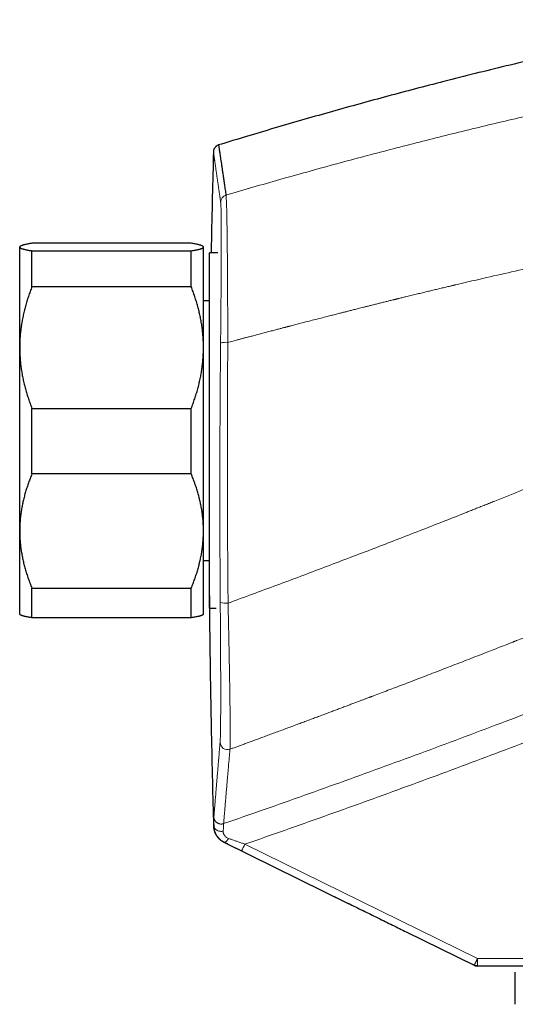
# Model space of a CAD drawing. Header units: millimetres. Extents: x 8 to 1136, y 12 to 650.
# Tile 45 of 48: x 762 to 803, y 552 to 632. Entities that reach past the tile are written whole.
import ezdxf

# ---------------------------------------------------------------- set-up
doc = ezdxf.new("R2010")
doc.units = ezdxf.units.MM

msp = doc.modelspace()

# ---------------------------------------------------------------- linework, layer by layer
at = {"color": 7, "linetype": 'Continuous', "lineweight": 30}
for p, q in [((776.217, 614.199), (763.217, 614.199)), ((762.24, 613.938), (762.217, 613.915)), ((762.217, 613.892), (762.217, 613.915)), ((762.217, 605.688), (762.217, 613.892)), ((763.217, 610.656), (763.217, 613.585)), ((763.217, 613.585), (776.217, 613.585)), ((776.217, 610.656), (776.217, 613.585)), ((777.217, 613.915), (777.193, 613.938)), ((777.217, 613.892), (777.217, 613.915)), ((777.217, 605.688), (777.217, 613.892)), ((778.4, 613.415), (777.717, 613.415)), ((778.4, 613.415), (777.717, 613.415)), ((777.717, 590.984), (777.717, 613.415)), ((776.217, 610.656), (763.217, 610.656)), ((777.717, 609.515), (777.217, 609.515)), ((762.217, 590.711), (762.217, 605.688)), ((777.217, 590.711), (777.217, 605.688)), ((763.217, 595.372), (763.217, 600.72)), ((763.217, 600.72), (776.217, 600.72)), ((776.217, 595.372), (776.217, 600.72)), ((776.217, 595.372), (763.217, 595.372)), ((777.717, 584.415), (777.717, 590.984)), ((762.217, 583.915), (762.217, 590.711)), ((777.217, 583.915), (777.217, 590.711)), ((777.217, 588.315), (777.717, 588.315)), ((763.217, 586.049), (776.217, 586.049)), ((763.217, 583.631), (763.217, 586.049)), ((776.217, 583.631), (776.217, 586.049)), ((777.717, 584.415), (778.264, 584.415)), ((777.717, 584.415), (778.264, 584.415)), ((762.217, 583.915), (762.24, 583.892)), ((776.217, 583.631), (763.217, 583.631)), ((777.193, 583.891), (777.217, 583.915)), ((778.875, 565.319), (789.088, 560.293)), ((793.766, 557.992), (799.304, 555.266)), ((799.304, 555.266), (798.615, 555.605)), ((820.501, 555.204), (799.569, 555.204))]:
    msp.add_line(p, q, dxfattribs=at)
at = {"color": 252, "linetype": 'Continuous', "lineweight": 0}
for p, q in [((778.079, 566.608), (778.069, 566.612)), ((778.905, 565.308), (778.913, 565.305)), ((778.914, 565.305), (778.905, 565.308)), ((799.58, 555.804), (780.601, 565.148)), ((780.326, 564.61), (793.766, 557.992)), ((799.58, 555.804), (820.512, 555.804))]:
    msp.add_line(p, q, dxfattribs=at)
at = {"color": 252, "linetype": 'Continuous', "lineweight": 0, "flags": 128}
for points in [[(778.079, 566.608), (778.082, 566.572), (778.09, 566.535), (778.102, 566.499), (778.119, 566.465), (778.139, 566.431), (778.163, 566.399), (778.192, 566.368), (778.223, 566.34), (778.259, 566.313), (778.297, 566.289), (778.338, 566.267), (778.381, 566.248), (778.427, 566.231), (778.475, 566.218), (778.524, 566.207), (778.574, 566.2), (778.625, 566.196), (778.677, 566.195), (778.728, 566.197), (778.779, 566.202), (778.829, 566.21)], [(779.267, 565.614), (779.241, 565.572), (779.214, 565.533), (779.187, 565.496), (779.16, 565.461), (779.133, 565.429), (779.107, 565.4), (779.081, 565.375), (779.056, 565.353), (779.031, 565.334), (779.008, 565.32), (778.986, 565.309), (778.965, 565.302), (778.946, 565.299), (778.929, 565.3), (778.913, 565.305)]]:
    msp.add_lwpolyline(points, dxfattribs=at)
at = {"color": 252, "linetype": 'Continuous', "lineweight": 0}
for centre, radius, start, end in [((779.217, 617.557), 0.599, 106.16697, 178.46283), ((779.05, 604.567), 1.549, 84.39238, 106.35961), ((779.052, 586.403), 1.586, 252.95172, 276.2355), ((779.173, 573.463), 0.6, 181.83706, 289.97421), ((771.838, 569.293), 9.694, 331.11012, 334.68458), ((790.977, 555.654), 8.604, 357.00167, 0.99863)]:
    msp.add_arc(centre, radius, start, end, dxfattribs=at)
at = {"color": 7, "linetype": 'Continuous', "lineweight": 30}
for points, knots in [([(819.172, 632.452), (818.529, 632.325), (817.158, 632.055), (815.064, 631.627), (812.889, 631.171), (810.718, 630.702), (808.549, 630.222), (806.254, 629.7), (803.833, 629.135), (801.288, 628.522), (798.746, 627.893), (796.299, 627.271), (793.947, 626.656), (791.688, 626.052), (789.433, 625.435), (787.181, 624.805), (784.933, 624.162), (782.688, 623.505), (780.527, 622.86), (779.116, 622.427), (778.45, 622.223)], [0, 0, 0, 0, 0.046876, 0.099767, 0.152655, 0.20554, 0.258424, 0.311306, 0.373631, 0.435957, 0.498284, 0.560614, 0.616269, 0.671927, 0.72759, 0.783258, 0.838931, 0.894612, 0.9503, 1, 1, 1, 1]), ([(778.449, 622.227), (778.425, 622.218), (778.38, 622.199), (778.319, 622.164), (778.269, 622.128), (778.229, 622.094), (778.198, 622.064), (778.171, 622.034), (778.144, 622), (778.113, 621.955), (778.085, 621.905), (778.062, 621.851), (778.043, 621.795), (778.03, 621.734), (778.027, 621.692), (778.025, 621.67)], [0, 0, 0, 0, 0.104292, 0.198853, 0.281874, 0.352164, 0.409054, 0.456089, 0.514592, 0.587541, 0.674168, 0.747361, 0.826735, 0.91132, 1, 1, 1, 1]), ([(778.45, 622.225), (778.45, 622.226), (778.449, 622.229), (778.452, 622.212), (778.457, 622.172), (778.467, 622.106), (778.481, 622.014), (778.498, 621.897), (778.518, 621.756), (778.543, 621.59), (778.57, 621.401), (778.602, 621.189), (778.636, 620.953), (778.675, 620.692), (778.717, 620.403), (778.763, 620.088), (778.813, 619.748), (778.867, 619.382), (778.924, 618.992), (778.985, 618.578), (779.029, 618.28), (779.051, 618.132)], [0, 0, 0, 0, 0.0115755, 0.0657848, 0.1199941, 0.1751891, 0.230384, 0.2855788, 0.3407736, 0.3959683, 0.4501772, 0.504386, 0.5585946, 0.6128031, 0.6681177, 0.723432, 0.7787461, 0.83406, 0.8893736, 0.9446869, 1, 1, 1, 1]), ([(778.032, 621.672), (778, 620.455), (777.933, 617.913), (777.87, 615.16), (777.843, 613.624), (777.839, 613.415)], [0, 0, 0, 0, 0.441941, 0.923956, 1, 1, 1, 1]), ([(763.217, 614.199), (763.176, 614.192), (763.094, 614.179), (762.971, 614.158), (762.847, 614.134), (762.726, 614.11), (762.619, 614.085), (762.526, 614.061), (762.447, 614.038), (762.376, 614.013), (762.315, 613.988), (762.268, 613.962), (762.237, 613.937), (762.22, 613.914), (762.218, 613.899), (762.217, 613.892)], [0, 0, 0, 0, 0.0666, 0.133199, 0.215421, 0.297655, 0.379874, 0.456014, 0.532167, 0.608305, 0.692717, 0.777148, 0.861557, 0.930779, 1, 1, 1, 1]), ([(777.217, 613.892), (777.217, 613.896), (777.216, 613.907), (777.205, 613.927), (777.18, 613.951), (777.142, 613.976), (777.092, 614), (777.03, 614.023), (776.958, 614.047), (776.875, 614.07), (776.777, 614.094), (776.661, 614.12), (776.525, 614.146), (776.378, 614.173), (776.271, 614.19), (776.217, 614.199)], [0, 0, 0, 0, 0.034083, 0.112028, 0.190006, 0.267985, 0.345932, 0.42127, 0.496633, 0.571999, 0.64734, 0.735487, 0.823664, 0.911846, 1, 1, 1, 1]), ([(762.217, 613.892), (762.217, 613.888), (762.218, 613.877), (762.229, 613.857), (762.254, 613.832), (762.293, 613.808), (762.345, 613.783), (762.409, 613.758), (762.487, 613.734), (762.577, 613.709), (762.679, 613.685), (762.795, 613.66), (762.925, 613.635), (763.064, 613.61), (763.166, 613.594), (763.217, 613.585)], [0, 0, 0, 0, 0.0340833, 0.1126914, 0.1913334, 0.2699769, 0.3485872, 0.4282327, 0.5079082, 0.5875871, 0.6672373, 0.7504129, 0.8336137, 0.9168187, 1, 1, 1, 1]), ([(776.217, 613.585), (776.276, 613.595), (776.395, 613.614), (776.538, 613.64), (776.654, 613.663), (776.746, 613.683), (776.831, 613.703), (776.908, 613.723), (776.978, 613.743), (777.042, 613.765), (777.099, 613.787), (777.147, 613.811), (777.183, 613.835), (777.204, 613.856), (777.215, 613.875), (777.216, 613.886), (777.217, 613.892)], [0, 0, 0, 0, 0.097601, 0.1952, 0.260477, 0.325761, 0.391037, 0.457079, 0.523129, 0.589171, 0.665375, 0.74161, 0.817842, 0.894044, 0.947022, 1, 1, 1, 1]), ([(763.217, 610.656), (763.167, 610.524), (763.066, 610.262), (762.929, 609.864), (762.801, 609.464), (762.684, 609.061), (762.579, 608.654), (762.486, 608.245), (762.407, 607.835), (762.339, 607.418), (762.286, 606.993), (762.246, 606.559), (762.222, 606.123), (762.219, 605.833), (762.217, 605.688)], [0, 0, 0, 0, 0.082025, 0.164072, 0.246116, 0.328135, 0.410674, 0.493213, 0.574834, 0.656455, 0.742321, 0.82823, 0.914137, 1, 1, 1, 1]), ([(777.217, 605.688), (777.217, 605.745), (777.216, 605.937), (777.205, 606.262), (777.179, 606.663), (777.14, 607.063), (777.088, 607.463), (777.022, 607.862), (776.945, 608.259), (776.856, 608.651), (776.754, 609.046), (776.639, 609.447), (776.509, 609.853), (776.37, 610.256), (776.268, 610.523), (776.217, 610.656)], [0, 0, 0, 0, 0.034083, 0.113223, 0.192397, 0.271573, 0.350714, 0.430546, 0.510378, 0.588808, 0.667237, 0.750413, 0.833614, 0.916819, 1, 1, 1, 1]), ([(762.217, 605.688), (762.217, 605.63), (762.218, 605.439), (762.229, 605.114), (762.254, 604.714), (762.294, 604.313), (762.346, 603.913), (762.412, 603.513), (762.49, 603.112), (762.582, 602.71), (762.686, 602.308), (762.802, 601.908), (762.929, 601.509), (763.067, 601.113), (763.167, 600.851), (763.217, 600.72)], [0, 0, 0, 0, 0.034083, 0.113155, 0.192244, 0.271316, 0.350997, 0.430695, 0.510379, 0.591744, 0.673124, 0.754492, 0.836323, 0.918166, 1, 1, 1, 1]), ([(776.217, 600.72), (776.267, 600.851), (776.367, 601.113), (776.505, 601.511), (776.633, 601.911), (776.75, 602.315), (776.855, 602.723), (776.949, 603.135), (777.03, 603.553), (777.097, 603.975), (777.15, 604.4), (777.188, 604.828), (777.212, 605.258), (777.215, 605.544), (777.217, 605.688)], [0, 0, 0, 0, 0.081977, 0.163964, 0.245939, 0.32836, 0.410794, 0.493213, 0.577312, 0.661429, 0.745527, 0.830344, 0.915183, 1, 1, 1, 1]), ([(763.217, 595.372), (763.168, 595.252), (763.071, 595.014), (762.937, 594.652), (762.812, 594.288), (762.698, 593.921), (762.594, 593.551), (762.502, 593.18), (762.423, 592.808), (762.355, 592.429), (762.299, 592.043), (762.256, 591.649), (762.229, 591.255), (762.218, 590.942), (762.217, 590.76), (762.217, 590.711)], [0, 0, 0, 0, 0.079536, 0.159093, 0.238646, 0.318178, 0.39818, 0.47818, 0.55735, 0.63652, 0.719515, 0.80255, 0.885583, 0.968575, 1, 1, 1, 1]), ([(777.217, 590.711), (777.217, 590.76), (777.216, 590.936), (777.206, 591.238), (777.18, 591.615), (777.141, 591.991), (777.089, 592.367), (777.024, 592.743), (776.946, 593.116), (776.857, 593.485), (776.755, 593.857), (776.64, 594.235), (776.51, 594.617), (776.37, 594.996), (776.268, 595.247), (776.217, 595.372)], [0, 0, 0, 0, 0.031425, 0.110773, 0.190157, 0.269542, 0.348893, 0.42894, 0.508988, 0.58762, 0.666253, 0.749675, 0.833122, 0.916573, 1, 1, 1, 1]), ([(762.217, 590.711), (762.218, 590.581), (762.221, 590.321), (762.244, 589.932), (762.279, 589.544), (762.329, 589.155), (762.393, 588.767), (762.47, 588.382), (762.56, 588.001), (762.663, 587.617), (762.781, 587.227), (762.914, 586.831), (763.059, 586.438), (763.164, 586.179), (763.217, 586.049)], [0, 0, 0, 0, 0.081816, 0.1636704, 0.2455265, 0.3273446, 0.4099338, 0.4925237, 0.5735487, 0.6545744, 0.7409137, 0.8272814, 0.913654, 1, 1, 1, 1]), ([(776.217, 586.049), (776.267, 586.173), (776.367, 586.419), (776.505, 586.792), (776.633, 587.167), (776.75, 587.546), (776.855, 587.928), (776.948, 588.312), (777.027, 588.696), (777.095, 589.087), (777.148, 589.486), (777.188, 589.894), (777.212, 590.302), (777.215, 590.574), (777.217, 590.711)], [0, 0, 0, 0, 0.082025, 0.164072, 0.246116, 0.328135, 0.410674, 0.493213, 0.574834, 0.656455, 0.742321, 0.82823, 0.914137, 1, 1, 1, 1]), ([(777.673, 588.315), (777.677, 587.603), (777.689, 585.563), (777.724, 582.197), (777.78, 578.216), (777.852, 574.236), (777.936, 570.377), (778.004, 567.846), (778.036, 566.64)], [0, 0, 0, 0, 0.098572, 0.282218, 0.465867, 0.649512, 0.83315, 1, 1, 1, 1]), ([(763.217, 583.631), (763.176, 583.637), (763.094, 583.651), (762.983, 583.67), (762.88, 583.689), (762.786, 583.708), (762.699, 583.726), (762.62, 583.745), (762.549, 583.763), (762.486, 583.78), (762.429, 583.798), (762.377, 583.816), (762.331, 583.835), (762.291, 583.855), (762.26, 583.874), (762.247, 583.886), (762.24, 583.892)], [0, 0, 0, 0, 0.077941, 0.155908, 0.228041, 0.300174, 0.372408, 0.444641, 0.511436, 0.578231, 0.645126, 0.71202, 0.786049, 0.860078, 0.934266, 1, 1, 1, 1]), ([(777.193, 583.892), (777.188, 583.887), (777.176, 583.875), (777.142, 583.854), (777.092, 583.83), (777.031, 583.806), (776.959, 583.783), (776.876, 583.76), (776.777, 583.735), (776.661, 583.71), (776.526, 583.683), (776.379, 583.657), (776.271, 583.64), (776.217, 583.631)], [0, 0, 0, 0, 0.051581, 0.142992, 0.234403, 0.322484, 0.410566, 0.498886, 0.587206, 0.690263, 0.793322, 0.89666, 1, 1, 1, 1]), ([(778.035, 566.64), (778.038, 566.607), (778.042, 566.544), (778.052, 566.448), (778.067, 566.358), (778.087, 566.272), (778.111, 566.192), (778.138, 566.116), (778.166, 566.049), (778.195, 565.989), (778.223, 565.936), (778.252, 565.887), (778.28, 565.842), (778.308, 565.801), (778.336, 565.763), (778.364, 565.728), (778.39, 565.697), (778.414, 565.669), (778.437, 565.645), (778.457, 565.624), (778.471, 565.61), (778.483, 565.599), (778.491, 565.591), (778.501, 565.582), (778.511, 565.573), (778.522, 565.563), (778.534, 565.553), (778.546, 565.542), (778.559, 565.531), (778.573, 565.52), (778.588, 565.508), (778.604, 565.496), (778.621, 565.484), (778.638, 565.471), (778.656, 565.458), (778.675, 565.445), (778.695, 565.432), (778.715, 565.418), (778.737, 565.404), (778.76, 565.389), (778.784, 565.374), (778.809, 565.359), (778.834, 565.344), (778.852, 565.333), (778.861, 565.328), (778.861, 565.327)], [0, 0, 0, 0, 0.034153, 0.065701, 0.094713, 0.121242, 0.145321, 0.166987, 0.186286, 0.201278, 0.214557, 0.226199, 0.236315, 0.245072, 0.252723, 0.259645, 0.266336, 0.273344, 0.281151, 0.29011, 0.300458, 0.306398, 0.314288, 0.324406, 0.336764, 0.351367, 0.368218, 0.387316, 0.408663, 0.432346, 0.458292, 0.4865, 0.51697, 0.5497, 0.584045, 0.620567, 0.659267, 0.700143, 0.744093, 0.790307, 0.838781, 0.889515, 0.942506, 0.997753, 1, 1, 1, 1]), ([(778.036, 566.64), (778.037, 566.635), (778.04, 566.626), (778.059, 566.617), (778.069, 566.612)], [0, 0, 0, 0, 0.4886, 1, 1, 1, 1]), ([(778.875, 565.32), (778.876, 565.319), (778.88, 565.318), (778.889, 565.314), (778.9, 565.31), (778.905, 565.308)], [0, 0, 0, 0, 0.215342, 0.646026, 1, 1, 1, 1]), ([(778.905, 565.308), (778.905, 565.308), (778.904, 565.307), (778.9, 565.308), (778.886, 565.314), (778.878, 565.318), (778.875, 565.319)], [0, 0, 0, 0, 0.160593, 0.481778, 0.802964, 1, 1, 1, 1]), ([(789.033, 560.321), (789.434, 560.123), (790.237, 559.728), (791.445, 559.134), (792.621, 558.556), (793.395, 558.175), (793.766, 557.992)], [0, 0, 0, 0, 0.256016, 0.511399, 0.766137, 1, 1, 1, 1]), ([(802.667, 552.078), (802.667, 552.184), (802.667, 552.395), (802.667, 552.696), (802.667, 552.96), (802.667, 553.19), (802.667, 553.387), (802.667, 553.575), (802.667, 553.754), (802.667, 553.922), (802.667, 554.08), (802.667, 554.225), (802.667, 554.352), (802.667, 554.461), (802.667, 554.553), (802.667, 554.636), (802.667, 554.681), (802.667, 554.704)], [0, 0, 0, 0, 0.085698, 0.171402, 0.257098, 0.321482, 0.385866, 0.450061, 0.514256, 0.579423, 0.644602, 0.709779, 0.774943, 0.831164, 0.887385, 0.943692, 1, 1, 1, 1])]:
    msp.add_open_spline(points, degree=3, knots=knots, dxfattribs=at)
at = {"color": 252, "linetype": 'Continuous', "lineweight": 0}
for points, knots in [([(779.051, 618.132), (779.784, 618.347), (781.25, 618.776), (783.448, 619.405), (785.644, 620.02), (787.836, 620.623), (790.012, 621.208), (792.171, 621.777), (794.313, 622.33), (796.452, 622.87), (798.602, 623.402), (800.762, 623.924), (802.933, 624.437), (805.099, 624.937), (807.261, 625.424), (809.419, 625.898), (811.572, 626.361), (813.007, 626.659), (813.723, 626.808)], [0, 0, 0, 0, 0.064074, 0.127964, 0.191672, 0.255197, 0.31854, 0.380576, 0.442437, 0.504123, 0.565636, 0.628226, 0.690636, 0.752866, 0.814917, 0.87679, 0.938484, 1, 1, 1, 1]), ([(778.025, 621.672), (778.025, 621.672), (778.025, 621.672), (778.025, 621.671), (778.025, 621.671), (778.026, 621.67), (778.026, 621.669), (778.026, 621.667), (778.026, 621.665), (778.027, 621.662), (778.027, 621.658), (778.028, 621.654), (778.029, 621.649), (778.029, 621.643), (778.031, 621.635), (778.032, 621.626), (778.033, 621.616), (778.035, 621.603), (778.037, 621.59), (778.039, 621.574), (778.042, 621.556), (778.045, 621.537), (778.048, 621.516), (778.051, 621.492), (778.055, 621.466), (778.059, 621.437), (778.063, 621.407), (778.068, 621.374), (778.073, 621.339), (778.079, 621.3), (778.085, 621.259), (778.091, 621.215), (778.098, 621.167), (778.106, 621.116), (778.114, 621.061), (778.122, 621.001), (778.132, 620.936), (778.142, 620.864), (778.153, 620.787), (778.161, 620.731), (778.166, 620.699), (778.167, 620.689), (778.169, 620.678), (778.17, 620.668), (778.172, 620.657), (778.178, 620.616), (778.188, 620.543), (778.204, 620.434), (778.22, 620.323), (778.237, 620.211), (778.253, 620.097), (778.27, 619.982), (778.286, 619.867), (778.303, 619.751), (778.32, 619.634), (778.337, 619.516), (778.354, 619.397), (778.372, 619.279), (778.389, 619.161), (778.406, 619.044), (778.422, 618.928), (778.439, 618.813), (778.455, 618.7), (778.472, 618.588), (778.487, 618.479), (778.503, 618.372), (778.518, 618.267), (778.533, 618.164), (778.547, 618.067), (778.56, 617.976), (778.573, 617.89), (778.585, 617.807), (778.597, 617.726), (778.608, 617.649), (778.615, 617.598), (778.619, 617.573)], [0, 0, 0, 0, 0.004049, 0.009232, 0.014864, 0.020942, 0.027468, 0.034442, 0.041427, 0.04881, 0.05659, 0.064769, 0.073345, 0.083386, 0.093923, 0.104956, 0.116484, 0.128507, 0.141026, 0.15404, 0.16755, 0.180848, 0.194593, 0.208785, 0.223425, 0.238513, 0.254048, 0.269105, 0.28456, 0.300413, 0.316663, 0.333312, 0.350358, 0.367801, 0.385643, 0.403882, 0.42252, 0.44348, 0.464922, 0.484188, 0.486739, 0.489296, 0.491859, 0.494429, 0.497005, 0.499588, 0.524781, 0.54942, 0.573505, 0.597034, 0.620009, 0.642034, 0.663524, 0.68448, 0.7049, 0.725185, 0.744914, 0.764085, 0.7827, 0.800757, 0.818258, 0.835201, 0.851588, 0.867417, 0.88269, 0.897405, 0.911564, 0.925166, 0.93821, 0.949679, 0.960679, 0.971211, 0.981275, 0.990872, 1, 1, 1, 1]), ([(779.051, 618.132), (779.053, 618.11), (779.059, 618.068), (779.068, 617.971), (779.076, 617.851), (779.084, 617.705), (779.092, 617.534), (779.099, 617.34), (779.106, 617.123), (779.113, 616.882), (779.119, 616.62), (779.125, 616.335), (779.131, 616.03), (779.136, 615.703), (779.142, 615.357), (779.147, 614.991), (779.151, 614.606), (779.156, 614.202), (779.16, 613.782), (779.164, 613.346), (779.168, 612.896), (779.172, 612.433), (779.175, 611.957), (779.178, 611.47), (779.181, 610.971), (779.184, 610.438), (779.187, 609.869), (779.19, 609.264), (779.192, 608.649), (779.195, 608.024), (779.197, 607.392), (779.199, 606.754), (779.2, 606.324), (779.201, 606.109)], [0, 0, 0, 0, 0.0315372, 0.0629809, 0.0943504, 0.1256624, 0.1569316, 0.1881706, 0.2193906, 0.2506012, 0.2818109, 0.3130274, 0.3442575, 0.3755079, 0.4067849, 0.4380954, 0.4694462, 0.5008451, 0.5322267, 0.5635311, 0.5947736, 0.625968, 0.6571264, 0.6882598, 0.7193777, 0.750489, 0.7860459, 0.8216154, 0.8572074, 0.8928318, 0.9284984, 0.9642175, 1, 1, 1, 1]), ([(778.619, 617.573), (778.621, 617.558), (778.625, 617.529), (778.63, 617.467), (778.635, 617.392), (778.639, 617.303), (778.644, 617.201), (778.648, 617.089), (778.651, 616.966), (778.654, 616.834), (778.657, 616.692), (778.66, 616.538), (778.662, 616.37), (778.664, 616.188), (778.666, 615.99), (778.668, 615.781), (778.669, 615.561), (778.67, 615.329), (778.67, 615.148), (778.671, 615.027), (778.671, 614.978), (778.671, 614.939), (778.671, 614.907), (778.671, 614.874), (778.671, 614.821), (778.671, 614.748), (778.671, 614.645), (778.671, 614.524), (778.671, 614.384), (778.671, 614.232), (778.671, 614.068), (778.67, 613.892), (778.67, 613.701), (778.669, 613.496), (778.669, 613.277), (778.668, 613.044), (778.667, 612.796), (778.665, 612.533), (778.664, 612.278), (778.663, 612.035), (778.661, 611.805), (778.66, 611.594), (778.659, 611.403), (778.658, 611.278), (778.657, 611.192), (778.657, 611.147), (778.657, 611.101), (778.657, 611.056), (778.656, 611.014), (778.655, 610.865), (778.653, 610.605), (778.651, 610.231), (778.648, 609.856), (778.645, 609.48), (778.642, 609.101), (778.638, 608.717), (778.635, 608.329), (778.631, 607.914), (778.627, 607.472), (778.623, 607.003), (778.618, 606.53), (778.615, 606.212), (778.613, 606.053)], [0, 0, 0, 0, 0.023509, 0.046965, 0.070375, 0.093748, 0.11709, 0.140409, 0.162378, 0.184336, 0.206285, 0.22823, 0.250175, 0.273451, 0.296733, 0.320024, 0.343326, 0.366643, 0.389977, 0.39573, 0.400704, 0.403542, 0.406495, 0.409563, 0.412747, 0.420708, 0.429312, 0.440392, 0.452385, 0.465293, 0.478717, 0.49301, 0.508171, 0.524173, 0.541012, 0.558365, 0.576524, 0.59549, 0.615263, 0.630555, 0.646298, 0.662494, 0.673431, 0.684567, 0.687516, 0.690478, 0.693455, 0.696445, 0.699448, 0.701632, 0.725772, 0.749912, 0.773191, 0.796474, 0.819767, 0.84307, 0.866386, 0.889718, 0.91724, 0.944791, 0.972376, 1, 1, 1, 1]), ([(779.201, 606.109), (779.267, 606.126), (779.402, 606.162), (779.613, 606.218), (779.839, 606.277), (780.079, 606.341), (780.334, 606.408), (780.603, 606.479), (780.887, 606.554), (781.142, 606.621), (781.365, 606.68), (781.56, 606.731), (781.762, 606.784), (781.965, 606.837), (782.159, 606.888), (782.354, 606.94), (782.55, 606.991), (782.745, 607.042), (782.928, 607.09), (783.1, 607.135), (783.26, 607.177), (783.41, 607.216), (783.546, 607.251), (783.67, 607.284), (783.765, 607.309), (783.845, 607.329), (783.913, 607.347), (783.989, 607.367), (784.067, 607.387), (784.145, 607.407), (784.223, 607.428), (784.302, 607.448), (784.483, 607.495), (784.769, 607.57), (785.163, 607.672), (785.606, 607.787), (786.1, 607.914), (786.647, 608.055), (787.144, 608.183), (787.588, 608.296), (787.961, 608.391), (788.258, 608.467), (788.429, 608.511), (788.487, 608.526), (788.499, 608.529), (788.534, 608.538), (788.597, 608.554), (788.69, 608.577), (788.796, 608.604), (788.916, 608.634), (789.048, 608.668), (789.19, 608.704), (789.341, 608.742), (789.502, 608.783), (789.674, 608.826), (789.857, 608.873), (790.064, 608.925), (790.294, 608.983), (790.55, 609.047), (790.821, 609.115), (791.108, 609.187), (791.41, 609.262), (791.728, 609.341), (792.045, 609.42), (792.36, 609.498), (792.588, 609.554), (792.74, 609.592), (792.812, 609.609), (792.885, 609.627), (792.958, 609.645), (793.032, 609.663), (793.101, 609.68), (793.257, 609.719), (793.498, 609.778), (793.862, 609.867), (794.255, 609.963), (794.673, 610.064), (795.078, 610.162), (795.47, 610.257), (795.848, 610.348), (796.227, 610.439), (796.605, 610.529), (796.982, 610.618), (797.312, 610.696), (797.53, 610.748), (797.641, 610.774), (797.68, 610.783), (797.719, 610.792), (797.759, 610.802), (797.932, 610.842), (798.686, 611.019), (800.208, 611.373), (802.368, 611.866), (804.716, 612.392), (807.066, 612.907), (809.417, 613.411), (811.768, 613.905), (814.12, 614.389), (815.688, 614.703), (816.472, 614.86)], [0, 0, 0, 0, 0.005298, 0.010989, 0.017073, 0.023549, 0.030419, 0.037682, 0.045337, 0.053386, 0.05829, 0.063449, 0.069149, 0.074613, 0.079844, 0.084839, 0.090425, 0.095685, 0.10062, 0.105228, 0.109585, 0.113604, 0.117286, 0.12063, 0.123636, 0.124988, 0.127039, 0.129117, 0.131206, 0.133308, 0.135421, 0.137547, 0.139686, 0.150035, 0.160662, 0.171565, 0.185843, 0.20057, 0.215745, 0.226007, 0.236464, 0.245827, 0.249995, 0.250296, 0.250533, 0.250969, 0.253124, 0.25563, 0.258486, 0.261692, 0.265249, 0.269156, 0.273161, 0.277478, 0.282106, 0.287045, 0.292296, 0.29876, 0.305641, 0.312939, 0.320653, 0.328785, 0.337334, 0.346299, 0.354366, 0.362742, 0.364665, 0.366604, 0.368558, 0.370528, 0.372514, 0.374515, 0.376105, 0.385104, 0.393907, 0.405503, 0.416739, 0.427616, 0.438133, 0.448291, 0.458089, 0.468636, 0.478732, 0.488377, 0.495217, 0.496269, 0.497316, 0.498356, 0.49939, 0.500538, 0.512306, 0.560058, 0.622963, 0.685847, 0.748713, 0.81156, 0.87439, 0.937203, 1, 1, 1, 1]), ([(778.613, 606.053), (778.61, 605.685), (778.603, 604.947), (778.593, 603.841), (778.585, 602.734), (778.577, 601.628), (778.571, 600.521), (778.565, 599.349), (778.56, 598.11), (778.557, 596.806), (778.555, 595.502), (778.554, 594.245), (778.554, 593.034), (778.555, 591.87), (778.558, 590.705), (778.562, 589.541), (778.566, 588.377), (778.572, 587.213), (778.579, 586.049), (778.584, 585.274), (778.587, 584.887)], [0, 0, 0, 0, 0.05243, 0.104807, 0.157136, 0.209423, 0.261675, 0.313899, 0.375419, 0.436917, 0.498405, 0.559892, 0.6148, 0.669723, 0.724668, 0.779644, 0.834658, 0.889716, 0.944828, 1, 1, 1, 1]), ([(779.201, 606.109), (779.199, 605.738), (779.193, 604.997), (779.187, 603.884), (779.181, 602.772), (779.177, 601.659), (779.173, 600.546), (779.17, 599.455), (779.169, 598.385), (779.168, 597.336), (779.168, 596.287), (779.169, 595.238), (779.171, 594.148), (779.174, 593.018), (779.178, 591.847), (779.183, 590.677), (779.189, 589.506), (779.196, 588.336), (779.205, 587.166), (779.214, 585.995), (779.221, 585.216), (779.224, 584.826)], [0, 0, 0, 0, 0.0524276, 0.1048017, 0.1571286, 0.2094143, 0.2616651, 0.3138872, 0.3631045, 0.4123071, 0.4615004, 0.5106895, 0.5598799, 0.6147878, 0.6697114, 0.7246581, 0.7796354, 0.8346507, 0.8897116, 0.9448255, 1, 1, 1, 1]), ([(779.224, 584.826), (779.89, 585.07), (781.216, 585.557), (783.192, 586.289), (785.148, 587.019), (787.081, 587.747), (788.994, 588.473), (790.886, 589.196), (792.772, 589.922), (794.653, 590.653), (796.529, 591.386), (797.887, 591.922), (798.735, 592.258), (799.081, 592.395), (799.426, 592.532), (799.771, 592.669), (800.122, 592.809), (800.489, 592.955), (801.101, 593.2), (801.946, 593.539), (803.267, 594.07), (804.825, 594.701), (806.616, 595.431), (808.381, 596.157), (810.12, 596.876), (811.832, 597.59), (813.487, 598.285), (815.086, 598.961), (816.629, 599.617), (818.149, 600.268), (819.646, 600.913), (820.635, 601.343), (821.126, 601.556)], [0, 0, 0, 0, 0.04711, 0.093769, 0.139974, 0.185726, 0.231023, 0.275865, 0.32025, 0.365342, 0.409952, 0.454077, 0.462343, 0.470592, 0.478824, 0.487039, 0.495236, 0.503931, 0.513319, 0.539006, 0.5645, 0.607943, 0.650813, 0.693109, 0.73483, 0.775976, 0.816544, 0.854265, 0.891472, 0.928164, 0.96434, 1, 1, 1, 1]), ([(779.378, 572.899), (779.468, 572.932), (779.653, 573), (779.937, 573.104), (780.234, 573.213), (780.545, 573.327), (780.869, 573.446), (781.206, 573.57), (781.569, 573.703), (781.959, 573.846), (782.375, 574), (782.808, 574.16), (783.257, 574.326), (783.711, 574.494), (784.17, 574.664), (784.632, 574.836), (785.009, 574.976), (785.3, 575.085), (785.499, 575.159), (785.699, 575.233), (785.897, 575.307), (786.091, 575.379), (786.353, 575.477), (786.68, 575.599), (787.067, 575.744), (787.441, 575.884), (787.803, 576.02), (788.157, 576.153), (788.505, 576.284), (788.845, 576.412), (789.17, 576.534), (789.481, 576.651), (789.777, 576.763), (790.047, 576.865), (790.294, 576.958), (790.518, 577.043), (790.69, 577.108), (790.814, 577.155), (790.892, 577.185), (790.969, 577.214), (791.045, 577.243), (791.128, 577.274), (791.385, 577.371), (791.819, 577.536), (792.43, 577.769), (793.056, 578.007), (793.701, 578.253), (794.365, 578.507), (795.048, 578.769), (795.747, 579.037), (796.461, 579.312), (797.186, 579.592), (797.922, 579.876), (798.669, 580.165), (799.431, 580.461), (800.14, 580.737), (800.794, 580.992), (801.392, 581.225), (801.944, 581.441), (802.321, 581.589), (802.52, 581.667), (802.592, 581.695), (802.664, 581.723), (802.734, 581.751), (802.963, 581.841), (803.908, 582.212), (805.684, 582.912), (808.127, 583.882), (810.681, 584.903), (813.23, 585.93), (815.776, 586.963), (818.319, 588.002), (820.859, 589.047), (823.399, 590.099), (825.09, 590.805), (825.935, 591.158)], [0, 0, 0, 0, 0.00576, 0.011804, 0.01813, 0.02474, 0.031633, 0.038809, 0.046268, 0.054801, 0.063676, 0.072893, 0.082453, 0.092356, 0.101907, 0.111757, 0.121906, 0.12604, 0.130365, 0.13463, 0.138834, 0.142977, 0.147059, 0.155602, 0.163867, 0.171852, 0.179558, 0.186985, 0.194557, 0.201816, 0.208761, 0.215391, 0.221708, 0.227711, 0.232734, 0.237515, 0.242052, 0.243768, 0.245446, 0.247087, 0.24869, 0.250336, 0.252397, 0.26513, 0.278187, 0.291568, 0.305273, 0.319559, 0.334182, 0.349141, 0.364435, 0.380066, 0.395744, 0.411747, 0.428073, 0.444724, 0.457368, 0.470193, 0.483198, 0.492928, 0.494466, 0.496006, 0.497549, 0.499095, 0.500547, 0.512301, 0.560005, 0.615003, 0.669998, 0.724992, 0.779946, 0.834898, 0.88989, 0.944924, 1, 1, 1, 1]), ([(778.587, 584.887), (778.588, 584.731), (778.59, 584.422), (778.593, 583.96), (778.597, 583.501), (778.6, 583.046), (778.602, 582.598), (778.605, 582.157), (778.608, 581.723), (778.61, 581.295), (778.612, 580.888), (778.614, 580.571), (778.615, 580.392), (778.615, 580.337), (778.615, 580.335), (778.615, 580.334), (778.615, 580.332), (778.615, 580.328), (778.615, 580.314), (778.615, 580.287), (778.615, 580.244), (778.616, 580.186), (778.616, 580.113), (778.616, 580.025), (778.617, 579.922), (778.617, 579.805), (778.618, 579.674), (778.618, 579.529), (778.619, 579.371), (778.62, 579.201), (778.62, 579.019), (778.621, 578.827), (778.621, 578.624), (778.622, 578.464), (778.622, 578.354), (778.622, 578.305), (778.622, 578.266), (778.622, 578.234), (778.622, 578.202), (778.623, 578.131), (778.623, 577.967), (778.623, 577.713), (778.624, 577.438), (778.624, 577.193), (778.624, 576.976), (778.623, 576.761), (778.623, 576.553), (778.623, 576.353), (778.622, 576.162), (778.621, 575.977), (778.62, 575.762), (778.619, 575.523), (778.617, 575.265), (778.615, 575.022), (778.613, 574.805), (778.61, 574.611), (778.607, 574.44), (778.604, 574.28), (778.601, 574.131), (778.598, 573.994), (778.594, 573.87), (778.59, 573.761), (778.586, 573.665), (778.582, 573.579), (778.577, 573.505), (778.574, 573.464), (778.573, 573.444)], [0, 0, 0, 0, 0.028107, 0.056183, 0.084231, 0.112255, 0.140257, 0.167741, 0.195211, 0.222671, 0.250125, 0.274668, 0.285468, 0.285784, 0.285812, 0.28586, 0.285961, 0.286184, 0.286727, 0.288674, 0.291594, 0.295487, 0.300352, 0.306319, 0.313299, 0.321293, 0.3303, 0.340322, 0.351359, 0.363413, 0.376214, 0.389994, 0.404756, 0.420502, 0.425309, 0.429212, 0.431591, 0.433975, 0.436366, 0.438763, 0.450143, 0.473644, 0.497704, 0.515438, 0.533422, 0.551658, 0.570146, 0.587774, 0.605301, 0.622815, 0.640316, 0.667797, 0.695256, 0.722697, 0.750124, 0.77339, 0.796654, 0.81992, 0.843191, 0.866473, 0.889771, 0.911756, 0.933766, 0.955806, 0.977882, 1, 1, 1, 1]), ([(779.224, 584.826), (779.229, 584.62), (779.238, 584.209), (779.251, 583.597), (779.264, 582.991), (779.276, 582.391), (779.288, 581.8), (779.3, 581.218), (779.311, 580.669), (779.321, 580.154), (779.33, 579.671), (779.338, 579.199), (779.347, 578.736), (779.354, 578.285), (779.362, 577.845), (779.368, 577.418), (779.375, 577.004), (779.38, 576.605), (779.385, 576.223), (779.39, 575.858), (779.393, 575.51), (779.396, 575.18), (779.398, 574.869), (779.4, 574.577), (779.401, 574.305), (779.401, 574.053), (779.4, 573.822), (779.398, 573.611), (779.396, 573.423), (779.393, 573.256), (779.388, 573.113), (779.384, 572.991), (779.38, 572.93), (779.378, 572.899)], [0, 0, 0, 0, 0.035732, 0.071417, 0.107064, 0.142679, 0.178271, 0.213846, 0.249415, 0.28054, 0.311675, 0.342827, 0.374007, 0.405224, 0.436491, 0.467822, 0.49923, 0.530656, 0.562032, 0.593365, 0.624662, 0.655928, 0.687169, 0.718392, 0.749604, 0.780811, 0.812022, 0.843246, 0.874495, 0.905779, 0.937114, 0.968515, 1, 1, 1, 1]), ([(778.862, 566.826), (779.962, 567.208), (782.162, 567.972), (785.455, 569.136), (788.744, 570.313), (792.028, 571.503), (795.307, 572.708), (798.581, 573.926), (801.759, 575.124), (804.841, 576.3), (807.828, 577.453), (810.811, 578.618), (813.789, 579.794), (816.763, 580.981), (818.741, 581.783), (819.73, 582.183)], [0, 0, 0, 0, 0.080001, 0.160002, 0.240003, 0.320004, 0.400004, 0.480004, 0.560004, 0.633337, 0.70667, 0.780002, 0.853335, 0.926668, 1, 1, 1, 1]), ([(780.601, 565.148), (781.677, 565.523), (783.829, 566.273), (787.05, 567.415), (790.265, 568.568), (793.474, 569.735), (796.677, 570.914), (799.875, 572.107), (803.172, 573.352), (806.57, 574.652), (810.066, 576.008), (813.555, 577.379), (817.038, 578.765), (819.354, 579.702), (820.512, 580.171)], [0, 0, 0, 0, 0.080156, 0.160279, 0.240373, 0.320437, 0.400473, 0.480483, 0.560468, 0.648425, 0.736354, 0.824259, 0.91214, 1, 1, 1, 1]), ([(778.573, 573.444), (778.56, 573.302), (778.536, 573.019), (778.501, 572.612), (778.468, 572.218), (778.435, 571.838), (778.405, 571.473), (778.375, 571.121), (778.346, 570.772), (778.317, 570.428), (778.289, 570.091), (778.262, 569.77), (778.237, 569.466), (778.213, 569.179), (778.191, 568.91), (778.17, 568.657), (778.151, 568.422), (778.133, 568.203), (778.116, 568.003), (778.102, 567.82), (778.088, 567.655), (778.076, 567.505), (778.069, 567.42), (778.066, 567.377)], [0, 0, 0, 0, 0.044854, 0.089696, 0.134526, 0.179344, 0.224154, 0.268955, 0.313749, 0.363015, 0.412276, 0.461533, 0.510787, 0.56004, 0.609293, 0.658548, 0.707807, 0.757072, 0.806342, 0.854741, 0.90315, 0.951569, 1, 1, 1, 1]), ([(778.862, 566.826), (778.865, 566.866), (778.872, 566.945), (778.883, 567.082), (778.896, 567.232), (778.909, 567.397), (778.924, 567.575), (778.94, 567.767), (778.958, 567.98), (778.978, 568.216), (779, 568.476), (779.023, 568.754), (779.048, 569.048), (779.074, 569.36), (779.102, 569.688), (779.131, 570.033), (779.162, 570.396), (779.195, 570.776), (779.228, 571.17), (779.263, 571.579), (779.3, 572.002), (779.338, 572.44), (779.364, 572.746), (779.378, 572.899)], [0, 0, 0, 0, 0.04483, 0.089649, 0.134458, 0.17926, 0.224054, 0.268842, 0.313626, 0.362883, 0.412137, 0.461391, 0.510644, 0.559899, 0.609157, 0.65842, 0.707689, 0.756966, 0.806253, 0.85467, 0.903099, 0.951542, 1, 1, 1, 1]), ([(778.066, 567.377), (778.066, 567.375), (778.065, 567.372), (778.065, 567.361), (778.065, 567.344), (778.065, 567.32), (778.065, 567.287), (778.066, 567.257), (778.066, 567.234), (778.066, 567.223), (778.067, 567.211), (778.067, 567.198), (778.067, 567.184), (778.067, 567.17), (778.068, 567.135), (778.069, 567.073), (778.071, 566.975), (778.073, 566.865), (778.076, 566.744), (778.078, 566.654), (778.079, 566.608)], [0, 0, 0, 0, 0.045978, 0.099839, 0.161533, 0.231023, 0.298613, 0.372237, 0.389598, 0.407266, 0.425239, 0.443521, 0.462109, 0.481007, 0.500213, 0.599655, 0.699232, 0.799065, 0.899277, 1, 1, 1, 1]), ([(778.862, 566.826), (778.842, 566.82), (778.802, 566.807), (778.737, 566.796), (778.67, 566.792), (778.6, 566.795), (778.528, 566.808), (778.457, 566.829), (778.388, 566.859), (778.323, 566.898), (778.264, 566.945), (778.211, 566.999), (778.166, 567.058), (778.129, 567.121), (778.101, 567.185), (778.082, 567.25), (778.069, 567.314), (778.067, 567.356), (778.066, 567.377)], [0, 0, 0, 0, 0.055087, 0.112817, 0.173024, 0.235462, 0.299808, 0.365663, 0.432564, 0.5, 0.567436, 0.634337, 0.700192, 0.764538, 0.826976, 0.887183, 0.944913, 1, 1, 1, 1]), ([(778.862, 566.826), (778.862, 566.823), (778.861, 566.818), (778.86, 566.799), (778.859, 566.773), (778.857, 566.739), (778.855, 566.698), (778.852, 566.646), (778.848, 566.582), (778.844, 566.504), (778.84, 566.416), (778.835, 566.318), (778.831, 566.246), (778.829, 566.21)], [0, 0, 0, 0, 0.084223, 0.167863, 0.251059, 0.333946, 0.416649, 0.499288, 0.598527, 0.698033, 0.797992, 0.898587, 1, 1, 1, 1]), ([(778.069, 566.612), (778.074, 566.547), (778.082, 566.416), (778.123, 566.22), (778.192, 566.03), (778.288, 565.849), (778.409, 565.683), (778.555, 565.537), (778.725, 565.416), (778.845, 565.344), (778.905, 565.308)], [0, 0, 0, 0, 0.124774, 0.250084, 0.375933, 0.501606, 0.626567, 0.750699, 0.874845, 1, 1, 1, 1]), ([(778.913, 565.305), (778.872, 565.327), (778.788, 565.371), (778.672, 565.451), (778.584, 565.524), (778.521, 565.585), (778.478, 565.628), (778.438, 565.673), (778.4, 565.72), (778.364, 565.768), (778.329, 565.817), (778.287, 565.884), (778.237, 565.972), (778.186, 566.085), (778.143, 566.207), (778.109, 566.336), (778.086, 566.471), (778.081, 566.562), (778.079, 566.608)], [0, 0, 0, 0, 0.081286, 0.163798, 0.247249, 0.283241, 0.319331, 0.355497, 0.391717, 0.427972, 0.464243, 0.500511, 0.573672, 0.651194, 0.732871, 0.818441, 0.907598, 1, 1, 1, 1]), ([(779.267, 565.614), (779.228, 565.629), (779.153, 565.659), (779.057, 565.722), (778.979, 565.793), (778.918, 565.871), (778.873, 565.954), (778.844, 566.04), (778.829, 566.126), (778.829, 566.182), (778.829, 566.21)], [0, 0, 0, 0, 0.137212, 0.266356, 0.390659, 0.512614, 0.633907, 0.755456, 0.877548, 1, 1, 1, 1]), ([(778.913, 565.305), (778.99, 565.268), (779.142, 565.192), (779.375, 565.078), (779.61, 564.962), (779.847, 564.845), (780.086, 564.728), (780.246, 564.649), (780.326, 564.61)], [0, 0, 0, 0, 0.167291, 0.333836, 0.500025, 0.666227, 0.83278, 1, 1, 1, 1]), ([(779.267, 565.614), (779.354, 565.584), (779.528, 565.523), (779.793, 565.431), (780.06, 565.337), (780.33, 565.243), (780.511, 565.18), (780.601, 565.148)], [0, 0, 0, 0, 0.199717, 0.399097, 0.598639, 0.798803, 1, 1, 1, 1]), ([(799.304, 555.266), (799.305, 555.267), (799.307, 555.268), (799.315, 555.282), (799.325, 555.301), (799.339, 555.326), (799.355, 555.356), (799.372, 555.389), (799.386, 555.417), (799.396, 555.438), (799.405, 555.454), (799.413, 555.47), (799.421, 555.485), (799.428, 555.5), (799.436, 555.515), (799.447, 555.537), (799.46, 555.564), (799.476, 555.596), (799.49, 555.624), (799.503, 555.649), (799.514, 555.671), (799.524, 555.691), (799.535, 555.713), (799.545, 555.735), (799.556, 555.757), (799.565, 555.775), (799.572, 555.788), (799.575, 555.798), (799.578, 555.802), (799.58, 555.804)], [0, 0, 0, 0, 0.0873341, 0.1675737, 0.240716, 0.3067586, 0.383747, 0.4481145, 0.4998549, 0.5261369, 0.5513273, 0.575426, 0.5984331, 0.6203484, 0.641172, 0.6609037, 0.709526, 0.749896, 0.7849843, 0.8158897, 0.8426112, 0.8651482, 0.8911673, 0.9202388, 0.9435296, 0.9693522, 0.9834591, 0.9920682, 1, 1, 1, 1])]:
    msp.add_open_spline(points, degree=3, knots=knots, dxfattribs=at)
at = {"color": 7, "linetype": 'Continuous', "lineweight": 30}
for points in [[(799.569, 555.204), (799.546, 555.205), (799.5, 555.206), (799.433, 555.219), (799.367, 555.238), (799.325, 555.256), (799.304, 555.266)], [(799.304, 555.266), (799.325, 555.256), (799.367, 555.238), (799.433, 555.219), (799.5, 555.206), (799.546, 555.205), (799.569, 555.204)]]:
    msp.add_open_spline(points, degree=3, dxfattribs=at)

doc.saveas('drawing.dxf')
